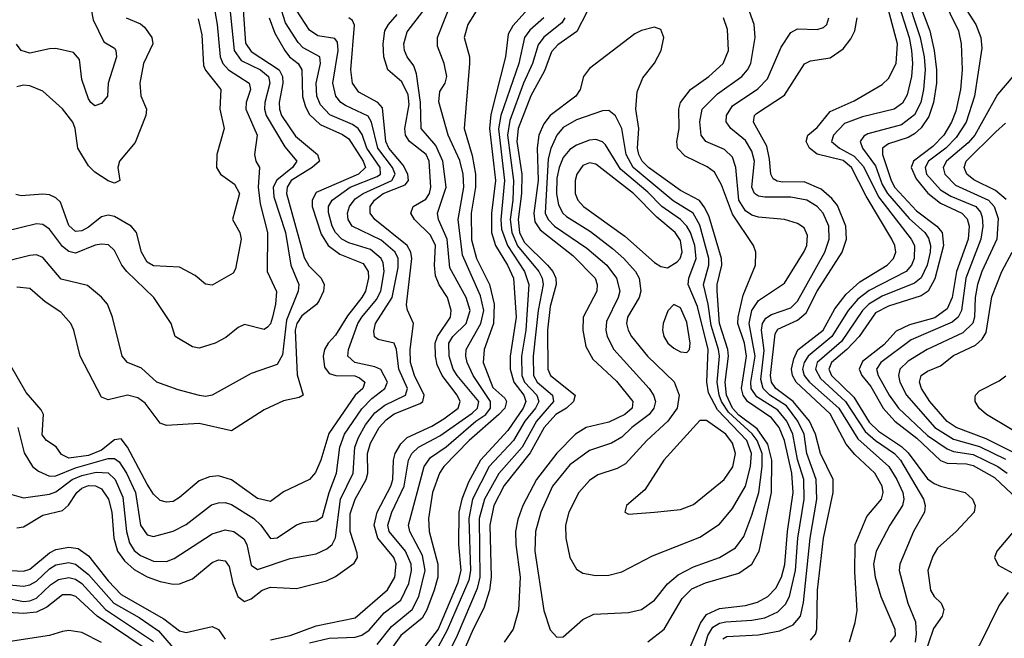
# Model space of a CAD drawing. Header units: inches. Extents: x 884549 to 1028252, y 526810 to 653624.
# Tile 174 of 256: x 933218 to 936246, y 570362 to 572265. Entities that reach past the tile are written whole.
import ezdxf

# ---------------------------------------------------------------- set-up
doc = ezdxf.new("R2010")
doc.units = ezdxf.units.IN
doc.header["$MEASUREMENT"] = 0
doc.layers.add('A9537', color=7, linetype='Continuous')

msp = doc.modelspace()

# ---------------------------------------------------------------- linework, layer by layer
at = {"layer": 'A9537', "color": 5}
for points, elevation in [([(933900.6, 572370), (933912.3, 572192.3), (933930, 572166.5), (934016, 572110), (934026.6, 572090), (934028, 572070), (934016.2, 572010), (934016.9, 571990), (934023.8, 571970), (934066.8, 571906.8), (934134.4, 571850), (934140.1, 571830), (934118, 571810), (934053.3, 571770), (934041.2, 571750), (934038.9, 571730), (934093.2, 571533.2), (934107.7, 571507.7), (934145.7, 571470), (934154.4, 571450), (934152.8, 571430), (934139.1, 571400.9), (934130.9, 571389.1), (934085.9, 571354.1), (934070.7, 571330), (934065.4, 571310), (934072, 571172), (934090, 571109.8), (934077.6, 571102.4), (934030, 571092.2), (933970, 571064.5), (933870, 570999.6), (933770, 571023), (933670, 571016.1), (933650, 571023.7), (933604.7, 571084.7), (933581.5, 571101.5), (933550, 571109.7), (933490, 571095.2), (933470, 571103.5), (933404.2, 571230), (933384.5, 571310), (933375.6, 571330), (933345.1, 571365.1), (933296.4, 571396.4), (933250, 571437.9), (933210, 571442)], 2680), ([(935964.2, 572370), (936016.6, 572230), (936030.5, 572170), (936037.9, 572110), (936037.3, 572070), (936027.9, 572010), (936013.4, 571966.6), (935990, 571931.9), (935970, 571914.1), (935950, 571901.9), (935890, 571882.5), (935871.5, 571870), (935871.1, 571850), (935897.5, 571770), (935909, 571749), (935976.3, 571676.3), (936038, 571630), (936054.4, 571610), (936059.1, 571570), (936032.6, 571467.4), (936011.5, 571430), (935990, 571415.4), (935890, 571383.8), (935850, 571362.6), (935799.5, 571290), (935761.9, 571250), (935714.8, 571210), (935706.5, 571190), (935714.6, 571170), (935783.4, 571103.4), (935830, 571026.9), (935858.9, 570998.9), (935930, 570951.3), (935950, 570932.5), (936010, 570852.8), (936030, 570837.6), (936050, 570829.6), (936125.5, 570810), (936148, 570790), (936155.8, 570770), (936152.8, 570750), (936098, 570690), (936040.9, 570639.1), (936025.8, 570614.2), (936010.4, 570570), (936019.2, 570510), (936030.6, 570490.6), (936051.7, 570470), (936060.4, 570450), (936054.8, 570430), (936028.4, 570391.6), (935997.8, 570302.2)], 2820), ([(936026.7, 572390), (936105.3, 572230), (936113.4, 572190), (936116.3, 572110), (936111.5, 572050), (936096.5, 571983.5), (936083.8, 571950), (936060, 571910), (936025.8, 571874.2), (935966.9, 571830), (935960, 571810), (935974.7, 571774.7), (936010.8, 571730.8), (936050, 571700.1), (936115.8, 571670), (936132.1, 571652.1), (936138, 571630), (936134.6, 571590), (936098.6, 571490), (936085.9, 571410), (936070, 571375.6), (936031.9, 571348.1), (935954.4, 571325.6), (935913.8, 571306.2), (935875.1, 571264.9), (935810, 571213.2), (935799.4, 571190), (935807.4, 571170), (935836, 571136), (935873, 571070), (935909.5, 571030), (935977.3, 570977.3), (936050, 570908.6), (936070, 570900.8), (936130, 570898.5), (936150, 570893.6), (936216.1, 570856.1), (936286.7, 570790)], 2780), ([(933859.4, 572350), (933877.7, 572170), (933899.6, 572139.6), (933959.4, 572110), (933983.8, 572090), (933987.9, 572070), (933972.1, 572010), (933971, 571990), (933976.1, 571970), (934033.3, 571873.3), (934070.4, 571830), (934057.5, 571810), (934008.7, 571771.3), (933997.9, 571750), (934000, 571720), (934036.1, 571610), (934051.9, 571510), (934077.1, 571450), (934074.9, 571430), (934039.1, 571340.9), (934026.3, 571233.7), (934010, 571203.9), (933930, 571176.5), (933810, 571109.9), (933790, 571105.6), (933771.8, 571108.2), (933705.7, 571125.7), (933639.8, 571150), (933592.6, 571192.6), (933549.8, 571210), (933533.8, 571230), (933503.9, 571350), (933488, 571390), (933470, 571411.6), (933427.3, 571447.3), (933346.5, 571466.5), (933290, 571533.6), (933270, 571540.9), (933250, 571539.7), (933150, 571514.5)], 2660), ([(933808.2, 572350), (933825.2, 572250), (933834.9, 572150), (933843.3, 572130), (933860.3, 572110), (933924.4, 572070), (933928.2, 572050), (933914.4, 572010), (933913.7, 571990), (933948.3, 571910), (933940.6, 571850), (933944.2, 571830), (933955.9, 571810), (933952.1, 571750), (933957.9, 571697.9), (933980.8, 571610), (933979.4, 571490), (934008.2, 571428.2), (934005.5, 571390), (933996.1, 571350), (933990, 571329), (933980.7, 571319.3), (933970, 571311.7), (933910, 571327.6), (933890, 571318), (933852.7, 571287.3), (933819.5, 571270), (933770, 571254.8), (933750, 571258.2), (933696.3, 571290), (933684.1, 571330), (933630.6, 571410), (933547.7, 571490), (933532.3, 571510), (933510, 571555), (933491.8, 571571.8), (933470, 571574.6), (933450.9, 571570.9), (933390, 571546.7), (933370, 571551.4), (933350, 571567.5), (933310, 571619.9), (933290, 571634.5), (933270, 571636.6), (933170, 571612.5)], 2640), ([(933428.4, 572350), (933444.3, 572264.3), (933477, 572197), (933510, 572176.9), (933514.2, 572170), (933515.7, 572150), (933490.1, 572070), (933488.4, 572030), (933470, 572006.9), (933450, 572000.2), (933437.7, 572010), (933430, 572021), (933410, 572080.7), (933402.6, 572142.6), (933383.7, 572163.7), (933330, 572175.7), (933310, 572175.5), (933250, 572161.8), (933223.4, 572170), (933209.1, 572189.1)], 2560), ([(935940.7, 572350), (935987.6, 572210), (935999.1, 572150), (936002.1, 572110), (935997.4, 572050), (935988.8, 572010), (935970, 571972.4), (935930, 571941.6), (935826.2, 571913.8), (935813.9, 571906.1), (935803, 571890), (935810.2, 571870), (935850, 571814.8), (935870, 571758.1), (935886.8, 571730), (935953, 571653), (936001.4, 571610), (936012.6, 571592.6), (936018.5, 571570), (936017.9, 571550), (936009.1, 571510), (935990, 571470.8), (935970, 571454.3), (935870, 571413.8), (935829.2, 571390), (935809.7, 571370), (935744.8, 571275.2), (935670.8, 571210), (935665.4, 571190), (935680.9, 571160.9), (935757.5, 571090), (935818.4, 570998.4), (935850.1, 570970.1), (935907.8, 570930), (935926.5, 570910), (935997.9, 570790), (936002.3, 570770), (936000.6, 570750), (935967, 570690), (935924.6, 570590), (935922.3, 570570), (935949.2, 570470), (935972.6, 570412.6), (935975.3, 570375.3), (935972, 570350)], 2840), ([(933213.2, 571010), (933232.2, 570932.2), (933257.4, 570890), (933276, 570876), (933310, 570860.5), (933330, 570861.4), (933390, 570885.8), (933490, 570914.4), (933510, 570914.9), (933524.4, 570904.4), (933546.5, 570870), (933574.5, 570810), (933589.9, 570710), (933610, 570680.4), (933630, 570674.8), (933690, 570691.1), (933730, 570712.1), (933808, 570772), (933830, 570779), (933850, 570779.1), (933870, 570773.1), (933938.4, 570730), (933959.9, 570710), (933990, 570668.6), (934010, 570671), (934070, 570710.4), (934090, 570718), (934130, 570723.4), (934150, 570735.6), (934170, 570810), (934192.9, 570870), (934203.1, 570950), (934217.4, 570990), (934270, 571067.5), (934300.7, 571099.3), (934341, 571130), (934348.9, 571150), (934328.5, 571188.5), (934310, 571196.6), (934249.4, 571210), (934227.5, 571230), (934229, 571250), (934258.3, 571330), (934270, 571350), (934316, 571404), (934328.7, 571430), (934339.3, 571490), (934336.3, 571516.3), (934330, 571530.4), (934297.6, 571557.6), (934230, 571578.1), (934209.4, 571590), (934189.9, 571609.9), (934179.2, 571630), (934167.8, 571672.1), (934168.2, 571690), (934179, 571710), (934234.8, 571750), (934317.9, 571782.1), (934327.8, 571790), (934326.5, 571810), (934285.4, 571870), (934271.6, 571911.6), (934259.4, 571930), (934241.9, 571941.9), (934172.1, 571972.1), (934143.1, 572003.1), (934132.6, 572030), (934130, 572070), (934143.7, 572130), (934141.6, 572150), (934090, 572177.9), (934074.3, 572194.3), (934035.4, 572255.4), (934018.2, 572310)], 2740), ([(934317.5, 570342.5), (934362, 570398), (934425, 570450), (934446, 570490), (934464.9, 570570), (934456.6, 570616.6), (934418.3, 570690), (934413.6, 570710), (934462.2, 570890), (934481.9, 570918.1), (934530, 570951.2), (934620.9, 571030), (934651.9, 571050), (934666.2, 571070), (934665.8, 571090), (934612.8, 571170), (934594, 571210), (934590.1, 571230), (934591, 571250), (934636.3, 571330), (934645.2, 571370), (934635.4, 571415.4), (934580.3, 571540.3), (934566.6, 571650), (934583.6, 571750), (934582.2, 571790), (934571.4, 571831.4), (934536.4, 571910), (934507.6, 572012.4), (934510, 572043.6), (934526.7, 572070), (934532.2, 572090), (934524.1, 572130), (934503.3, 572183.3), (934502.8, 572210), (934550.1, 572330.1)], 2860), ([(934645.2, 572330), (934596.6, 572250), (934585, 572210), (934601.1, 572150), (934601.5, 572130), (934585.3, 571930), (934610, 571847.1), (934619.5, 571790), (934619.8, 571750), (934606.2, 571670), (934607.4, 571587.5), (934623.1, 571530), (934663.4, 571450), (934677.1, 571390), (934675.1, 571330), (934646.8, 571250), (934643.8, 571210), (934672.8, 571132.8), (934710, 571100.2), (934715.7, 571090), (934709.8, 571070), (934691.7, 571050), (934600, 570970), (934523.1, 570890), (934509.3, 570870), (934487.3, 570810), (934475.6, 570730), (934477.7, 570690), (934504.4, 570590), (934504.4, 570550), (934493.1, 570510), (934470.5, 570449.5), (934455.9, 570424.1), (934390.1, 570370), (934331.5, 570288.5)], 2880), ([(935769.4, 570350.6), (935787.3, 570410), (935793.2, 570446.8), (935786, 570566), (935787.2, 570650), (935823.6, 570736.4), (935868, 570790), (935873, 570810), (935870.3, 570829.7), (935847.9, 570870), (935786.7, 570926.7), (935759.3, 570959.3), (935710, 571052), (935606, 571150), (935594.4, 571170), (935591.7, 571190), (935598.3, 571221.7), (935611.3, 571248.7), (935688.8, 571310), (935724.8, 571375.2), (935759.9, 571420.1), (935801.3, 571458.7), (935886, 571510), (935905, 571530), (935912, 571550), (935909.2, 571570), (935899.9, 571590), (935821.5, 571721.5), (935776.2, 571810), (935750, 571831.6), (935670, 571851), (935646.4, 571870), (935636.7, 571890), (935641.6, 571910), (935670, 571933.3), (935710, 571982.3), (935784.6, 572015.4), (935870, 572065.4), (935890, 572083.7), (935913.5, 572130), (935917.1, 572190), (935880.1, 572330)], 2880), ([(935915.8, 572330), (935953, 572210), (935960.6, 572170), (935963.6, 572130), (935960.2, 572090), (935946.9, 572033.1), (935932.5, 572007.5), (935907, 571990), (935810, 571966.4), (935754.7, 571945.3), (935721.2, 571910), (935714.6, 571890), (935739, 571870), (935784.6, 571844.6), (935813.2, 571813.2), (935859.4, 571719.4), (935959.7, 571590), (935969.4, 571570), (935969.1, 571530), (935960.8, 571510), (935944.4, 571490), (935830, 571432.1), (935795.4, 571404.6), (935765.5, 571370), (935715.5, 571290), (935642.6, 571230), (935630.4, 571210), (935625.2, 571190), (935630.8, 571170), (935647.4, 571150), (935736.6, 571070), (935795.8, 570975.8), (935890.5, 570890), (935915.4, 570850), (935933.4, 570810), (935936.8, 570790), (935933.2, 570770), (935894.1, 570710), (935852.2, 570630), (935843.6, 570590), (935849.2, 570550), (935866, 570490), (935909.4, 570390), (935909.9, 570370), (935895.4, 570350)], 2860), ([(936110, 572325), (936158.7, 572250), (936173.7, 572210), (936177.2, 572177.2), (936154.7, 572030), (936128.3, 571950), (936098.1, 571901.9), (936066, 571870), (936013.2, 571830), (936002.7, 571810), (936006.3, 571790), (936050, 571741.8), (936081.4, 571721.4), (936158.1, 571690), (936172.8, 571672.8), (936177.6, 571657.6), (936179.7, 571630), (936173.3, 571590), (936127.1, 571470), (936114.3, 571370), (936103.8, 571350), (936085.7, 571334.3), (935959.8, 571280.2), (935865.8, 571210), (935853.3, 571190), (935858.5, 571170), (935891.9, 571110), (935920.3, 571070), (936010, 570985.6), (936070, 570944.4), (936090, 570936.6), (936150, 570927), (936226.4, 570890), (936254.8, 570870)], 2760), ([(933186.7, 570806.7), (933230, 570793.7), (933310, 570805.2), (933330, 570812.7), (933380.2, 570850), (933410, 570862.8), (933453.3, 570873.3), (933490, 570871.1), (933511.7, 570850), (933536.1, 570796.1), (933547.1, 570690), (933555.8, 570655.8), (933570, 570632.3), (933590, 570616.4), (933630, 570599.3), (933670, 570597.8), (933693.2, 570606.8), (933810, 570683.1), (933850, 570695.9), (933877.1, 570690), (933907.9, 570667.9), (933917.1, 570650), (933930, 570586.8), (933950, 570573.5), (934050, 570607), (934130, 570621.2), (934163.2, 570636.8), (934179.3, 570650), (934190, 570671.3), (934205.3, 570790), (934244.1, 570870), (934248.9, 570950), (934260, 570980), (934281.7, 571018.3), (934310, 571055), (934340.7, 571079.3), (934404.5, 571110), (934411.1, 571130), (934384.4, 571190), (934376.8, 571250), (934370.1, 571270), (934320.6, 571280.6), (934309.4, 571289.4), (934307, 571307), (934312.3, 571330), (934364.1, 571410), (934382.4, 571502.4), (934382.4, 571530), (934372.5, 571550), (934330, 571586.6), (934241, 571630), (934228.8, 571650), (934226.9, 571670), (934232.7, 571690), (934250, 571713.7), (934274.2, 571730), (934362.9, 571770), (934373.4, 571790), (934364.5, 571810), (934319.3, 571870), (934300, 571950), (934290, 571968), (934220.3, 572000.3), (934206, 572010), (934190.1, 572030), (934181, 572070), (934198.1, 572170), (934195.4, 572195.4), (934187, 572207), (934134.8, 572214.8), (934110, 572232.1), (934070, 572293.7)], 2760), ([(933210, 570701.9), (933230, 570704.2), (933290, 570740.3), (933350, 570754.7), (933368.2, 570771.8), (933393.7, 570810), (933410, 570823.4), (933430, 570831.4), (933451.1, 570831.1), (933470, 570821.4), (933491.7, 570790), (933502.1, 570750), (933507.5, 570670), (933519.7, 570630), (933540.3, 570600.3), (933570, 570573.3), (933610, 570551.3), (933650, 570536.7), (933690, 570528.6), (933710, 570529.2), (933750, 570544.8), (933810, 570594.5), (933830, 570603.4), (933850, 570600.5), (933862.4, 570582.4), (933873.7, 570530), (933889.6, 570490), (933910, 570474.8), (933930, 570483.6), (933963.7, 570510), (933990, 570519.4), (934070, 570515.1), (934161.7, 570538.3), (934190, 570551.4), (934246.6, 570593.4), (934257.6, 570610), (934256.6, 570623.4), (934234.4, 570690), (934235, 570745), (934250, 570790), (934283.5, 570850), (934288.4, 570870), (934288.2, 570930), (934297.5, 570962.5), (934324, 571010), (934345.7, 571034.3), (934370, 571051.9), (934450, 571084.1), (934457.8, 571090), (934462.1, 571110), (934432.5, 571170), (934419.6, 571210), (934419.2, 571250), (934429.7, 571329.7), (934410.7, 571370.7), (934408.1, 571388.1), (934423.9, 571530), (934421.2, 571550), (934409.5, 571570), (934310.4, 571650), (934296.1, 571670), (934296.5, 571690), (934309.5, 571710), (934336, 571730), (934403.3, 571756.7), (934413.6, 571770), (934412.1, 571790), (934397.5, 571817.5), (934353.5, 571870), (934344.6, 571890), (934334.1, 571994.1), (934319.4, 572010), (934261.5, 572041.5), (934242.1, 572070), (934236.5, 572110), (934247.8, 572247.8), (934242.2, 572262.2), (934230.9, 572270.9)], 2780), ([(933990, 570357.2), (934050, 570370.8), (934130, 570400.6), (934250, 570425.2), (934348.9, 570511.1), (934371.7, 570550), (934376.3, 570590), (934368.5, 570610), (934319.8, 570670), (934308.7, 570710), (934317.4, 570750), (934359.9, 570830), (934366.2, 570850), (934368.2, 570910), (934373.4, 570930), (934390, 570959.6), (934410, 570979.8), (934485.4, 571014.6), (934522.8, 571037.2), (934566.2, 571070), (934573.3, 571090), (934563.5, 571110), (934517.4, 571170), (934502.6, 571202.6), (934496.6, 571230), (934496.1, 571270), (934502.7, 571290), (934543.4, 571350), (934545.4, 571370), (934533.4, 571410), (934508.7, 571448.7), (934497.3, 571477.3), (934494, 571510), (934496.5, 571570), (934481.4, 571601.4), (934432.9, 571650), (934420.9, 571670), (934427.9, 571690), (934467.6, 571712.4), (934479, 571730), (934482.9, 571750), (934477.3, 571830), (934467.9, 571850), (934416.6, 571890), (934404.8, 571910), (934402.5, 571930), (934416.1, 572003.9), (934413.4, 572033.4), (934393.7, 572073.7), (934350.5, 572110.5), (934337.6, 572150), (934335.8, 572190), (934341.5, 572230), (934352, 572250), (934378.9, 572281.1)], 2820), ([(934110, 570348.2), (934170, 570362.5), (934250, 570365.7), (934270, 570371.2), (934293.2, 570386.8), (934339.4, 570440.6), (934390, 570479.6), (934414.9, 570530), (934423.5, 570570), (934422, 570590), (934404.3, 570630), (934354.1, 570690), (934350.3, 570710), (934363.1, 570750), (934400.9, 570830), (934414.3, 570910), (934424.7, 570930), (934444.3, 570950), (934510, 570985.1), (934610, 571054.1), (934626.1, 571070), (934630, 571090), (934563.3, 571170), (934551.7, 571190), (934538.5, 571230), (934537.6, 571270), (934550.4, 571290), (934590.8, 571330), (934603.4, 571370), (934591.3, 571410), (934541.5, 571501.5), (934533.1, 571590), (934506.4, 571650), (934503.3, 571670), (934530.1, 571750), (934519.7, 571830), (934497.9, 571877.9), (934453.2, 571930), (934451.3, 572010), (934438.5, 572098.5), (934430, 572123), (934410.1, 572150), (934401.6, 572170), (934399.7, 572190), (934410, 572227.9), (934458.2, 572290)], 2840), ([(934782.2, 572297.8), (934734.3, 572245.7), (934720.1, 572219.9), (934712.4, 572150), (934667, 571973), (934662.7, 571930), (934681.4, 571770), (934669.3, 571670), (934669.2, 571610), (934681.1, 571570), (934718.6, 571510), (934736.4, 571470), (934744.8, 571350), (934726.4, 571230), (934727, 571190), (934738.1, 571150), (934768.7, 571110), (934774.3, 571090), (934766.3, 571070), (934719.3, 571000.7), (934635, 570910), (934598.3, 570841.7), (934577.8, 570790), (934568.9, 570750), (934568, 570650), (934575, 570570), (934564.9, 570530), (934504.9, 570390), (934443.9, 570310)], 2920), ([(934963.1, 572290), (934931.2, 572228.8), (934872.6, 572187.4), (934854.1, 572165.9), (934832.5, 572107.5), (934790, 572030.4), (934750.7, 571930), (934746.9, 571890), (934762.5, 571790), (934761.1, 571730), (934751.1, 571650), (934755.6, 571610), (934770, 571580.3), (934841.4, 571510), (934858.2, 571490), (934867, 571470), (934867.5, 571450), (934850, 571382), (934841.8, 571310), (934841.9, 571190), (934850.4, 571170), (934926, 571110), (934921.7, 571090), (934900.1, 571070), (934867.3, 571050), (934831.1, 571010), (934788.1, 570931.9), (934707.8, 570832.2), (934676.6, 570770), (934663.8, 570710), (934667.8, 570550), (934663.2, 570510), (934645.1, 570455), (934612.4, 570390), (934552.7, 570250)], 2980), ([(935306.8, 570273.2), (935334.4, 570370), (935350, 570396.2), (935370, 570408), (935390, 570412.5), (935470, 570417.3), (935510, 570425), (935550, 570443.7), (935573.4, 570466.6), (935585.7, 570490), (935604.2, 570570), (935611.4, 570670), (935630.2, 570790), (935629.3, 570850), (935610, 570911.7), (935596.1, 570990), (935577.4, 571030), (935550, 571063.4), (935484.8, 571104.8), (935467.9, 571130), (935466.9, 571150), (935480.3, 571230), (935460.9, 571330), (935469.7, 571370.3), (935490, 571400.5), (935570, 571453.8), (935630, 571551.3), (935638.7, 571570), (935640.9, 571600.9), (935630, 571624.5), (935610, 571638.3), (935570, 571650.4), (935490, 571657.6), (935470, 571663.8), (935450, 571677.2), (935429.2, 571710), (935420.3, 571810), (935410, 571841.4), (935385.6, 571865.6), (935328.2, 571890), (935313.8, 571910), (935309.6, 571950.4), (935317.1, 571990), (935363.6, 572036.4), (935438.5, 572090), (935456.6, 572110), (935466.7, 572130), (935479.7, 572210), (935477.1, 572250), (935462.4, 572290)], 2960), ([(933985.6, 572270), (934002.8, 572222.8), (934033.7, 572170), (934048, 572150), (934074.4, 572130), (934086.2, 572110), (934088.3, 572028.3), (934097.1, 571997.1), (934110, 571973.3), (934142.5, 571942.5), (934211.3, 571911.3), (934230, 571897.8), (934274.2, 571830), (934281.9, 571810), (934260.4, 571790), (934130, 571733.1), (934117.6, 571710), (934117.4, 571690), (934145.4, 571605.4), (934166.9, 571570), (934203.2, 571543.2), (934274.9, 571514.9), (934290, 571490), (934290.6, 571470.6), (934281.4, 571430), (934270.3, 571410), (934226, 571354), (934190, 571294.5), (934167.1, 571270), (934155.5, 571250), (934151.1, 571230), (934155.9, 571195.9), (934170, 571176.6), (934190.3, 571170.3), (934249.3, 571169.3), (934263.4, 571163.4), (934279.2, 571150), (934274, 571130), (934250, 571109.5), (934168.5, 570991.5), (934144.6, 570910), (934128, 570872), (934110, 570850.7), (934030, 570812.2), (933990, 570783), (933950, 570792.2), (933870, 570849.6), (933830, 570861.9), (933801.7, 570858.3), (933770, 570845.7), (933710, 570794.6), (933690, 570783), (933670, 570780.2), (933650, 570786), (933630, 570805.5), (933610, 570836.3), (933550, 570949.9), (933530, 570975.4), (933510, 570972.4), (933470, 570940.9), (933430, 570923.8), (933370, 570915.6), (933347.1, 570927.1), (933331.1, 570951.1), (933300.9, 570970), (933288, 570988), (933292.1, 571050), (933284.7, 571064.7), (933238.1, 571118.1), (933186.9, 571206.9)], 2720), ([(933767.6, 572267.6), (933778, 572218), (933783.8, 572123.8), (933789.6, 572109.6), (933837.3, 572050), (933834.2, 571990), (933847.6, 571930), (933824.2, 571850), (933823.9, 571810), (933836.1, 571790), (933879.1, 571759.1), (933894, 571730), (933872.5, 571650), (933895.4, 571610), (933899, 571590), (933881.6, 571498.4), (933875, 571485), (933810, 571447.8), (933790, 571451.1), (933758.1, 571478.1), (933710, 571503.9), (933630, 571507.6), (933610, 571518.5), (933592.6, 571550), (933578, 571610), (933560.8, 571630), (933510, 571658.9), (933490, 571663.2), (933470, 571658.4), (933430, 571626.4), (933410, 571615.3), (933390, 571613.7), (933370, 571632), (933343.6, 571703.6), (933330, 571717.2), (933310, 571726.3), (933290, 571728.5), (933222.6, 571722.6), (933207, 571727)], 2620), ([(933545.8, 572270), (933590, 572252.3), (933602, 572242), (933624.7, 572210), (933628.2, 572190), (933599.1, 572130), (933587.7, 572070), (933590.6, 572030.6), (933607.9, 571990), (933605.9, 571970), (933573.3, 571886.7), (933525.2, 571830), (933520.7, 571810), (933526, 571770), (933510, 571761.5), (933490, 571768.6), (933450, 571795.7), (933430, 571815.4), (933397.5, 571870), (933389.4, 571930), (933382.3, 571950), (933350, 571990.7), (933290, 572045.3), (933250, 572061.6), (933230, 572063.7), (933210, 572057.8)], 2580), ([(934830.4, 572270), (934787.4, 572232.6), (934770.4, 572209.6), (934753, 572130), (934697.6, 571970), (934690.6, 571929.4), (934708.9, 571770), (934697.9, 571650), (934700.4, 571620.4), (934718.7, 571570), (934771.1, 571490), (934783.8, 571450), (934774.9, 571310), (934761.2, 571230), (934762.7, 571170), (934770.2, 571150), (934808.1, 571110), (934814.2, 571090), (934804.2, 571070), (934771.8, 571030), (934736.9, 570970), (934662.3, 570890), (934610.8, 570790), (934599.9, 570730), (934605, 570570), (934599.3, 570540.7), (934533.2, 570386.8), (934458.9, 570250)], 2940), ([(934895.1, 572270), (934885, 572255), (934830, 572211.5), (934812.8, 572187.2), (934795.6, 572130), (934767.8, 572070), (934725.2, 571954.8), (934718.4, 571910), (934736.3, 571770), (934735, 571710), (934726.8, 571650), (934731.3, 571610), (934748.8, 571568.8), (934814.7, 571490), (934824.9, 571470), (934827.8, 571450), (934812.8, 571370), (934797.2, 571230), (934798.3, 571170), (934809.4, 571150), (934856.7, 571110), (934859.5, 571090), (934807.1, 571030), (934763.6, 570950), (934691.3, 570868.7), (934647.6, 570790), (934631.2, 570730), (934633.1, 570550), (934625.3, 570514.7), (934563.2, 570370), (934503.7, 570250)], 2960), ([(935150, 570351.4), (935200.3, 570390), (935255.9, 570484.1), (935285.6, 570514.4), (935327.1, 570532.9), (935430, 570562.6), (935469.9, 570590), (935492.5, 570630), (935529.6, 570810), (935531, 570910), (935518.6, 570958.6), (935486, 571006), (935430, 571048.1), (935410.3, 571070), (935392.1, 571110), (935387.9, 571150), (935398.2, 571230), (935396, 571250), (935370.1, 571330), (935363, 571430), (935362.8, 571450), (935377.5, 571510), (935376.8, 571530), (935338, 571658), (935325.6, 571685.6), (935308.4, 571708.4), (935250, 571739.3), (935152.3, 571810), (935132.3, 571830), (935122.2, 571850), (935118.5, 571870), (935121.9, 571930), (935112.7, 571990), (935117.2, 572042.8), (935134.1, 572085.9), (935170, 572131.1), (935191.3, 572170), (935198.6, 572210), (935190, 572234.5), (935170, 572241.5), (935130, 572231.8), (935110, 572221.3), (934970, 572114.5), (934951.6, 572090), (934941.3, 572050), (934928.2, 572030), (934850, 571970.5), (934830, 571944.6), (934814.6, 571910), (934809.9, 571870.1), (934812.9, 571770), (934799, 571670), (934802.6, 571642.6), (934818.8, 571618.8), (934919.7, 571539.7), (934987.7, 571470), (934994.5, 571450), (934992.7, 571430), (934951.2, 571350), (934950.1, 571309.9), (934959, 571259), (934980.9, 571220.9), (935053.1, 571153.2), (935104.2, 571090), (935101.3, 571070), (935079.6, 571050), (935030, 571027), (934959.8, 571010), (934927.5, 570990), (934870, 570931), (934807.8, 570850), (934765.2, 570770), (934750, 570726.8), (934743.4, 570690), (934744.4, 570650), (934757.8, 570550), (934751.9, 570448.1), (934735.5, 570390), (934708.3, 570350)], 3020), ([(935270, 570311.4), (935311.6, 570408.4), (935330, 570434.8), (935370, 570453.4), (935450, 570462.9), (935487.1, 570472.9), (935518.5, 570490), (935543.8, 570516.2), (935560.6, 570550), (935571.1, 570588.9), (935579.4, 570690), (935596.5, 570810), (935592.6, 570870), (935570.1, 570970), (935553.4, 571010), (935530, 571039.6), (935456.1, 571090), (935443, 571110), (935437.8, 571130), (935453.2, 571230), (935446.6, 571270), (935426.4, 571330), (935427.1, 571350), (935442.6, 571417.4), (935480.9, 571510), (935482.4, 571550), (935475.1, 571570), (935410, 571666.4), (935376.7, 571756.7), (935355.2, 571795.2), (935331.9, 571811.9), (935265.1, 571845.1), (935240.6, 571870), (935239.4, 571890), (935246.5, 571930), (935244.9, 571990), (935250.6, 572010), (935281.1, 572050), (935337.3, 572090), (935381.7, 572130), (935398.2, 572170), (935394.8, 572234.8), (935382.6, 572270)], 2980), ([(935380, 570360), (935392.4, 570367.6), (935490, 570372), (935555.6, 570384.4), (935596.9, 570403.1), (935619.4, 570430), (935628.5, 570471.5), (935648.6, 570670), (935669.4, 570790), (935667.9, 570850), (935638.2, 570930), (935630, 570990), (935611.4, 571030), (935576.6, 571076.6), (935524.6, 571110), (935504.1, 571130), (935497.7, 571157.7), (935507.5, 571247.5), (935498.9, 571310), (935502.1, 571330), (935513.1, 571346.9), (935530, 571357.7), (935590, 571378.6), (935610, 571398.4), (935694.1, 571550), (935707.1, 571590), (935706.1, 571630), (935688.5, 571670), (935670, 571690.6), (935638.8, 571710), (935590, 571719.3), (935510, 571718.4), (935490, 571721.7), (935478, 571730), (935470, 571750), (935477.3, 571830), (935470, 571860.6), (935450, 571892.9), (935405.2, 571930), (935390.4, 571950.4), (935391.6, 571970), (935410, 572000.1), (935487.9, 572052.1), (935517.4, 572082.6), (935559.8, 572180.2), (935590, 572225.2), (935610, 572236.5), (935670, 572235), (935690, 572240.6), (935700.3, 572250), (935706, 572270)], 2940), ([(935650, 570355.7), (935665.2, 570374.8), (935669.7, 570390.3), (935671.3, 570510), (935690.4, 570670), (935719.4, 570810), (935719.5, 570850), (935680.5, 570930), (935665.3, 570990), (935647.2, 571030), (935596.3, 571090), (935543.2, 571130), (935529.8, 571150), (935527.4, 571170), (935541.5, 571298.5), (935550, 571312.4), (935610, 571340.2), (935636.6, 571363.4), (935670, 571430.1), (935747.7, 571550), (935760.4, 571590), (935758.6, 571630), (935732.7, 571692.7), (935715.1, 571715.1), (935683.2, 571743.2), (935630, 571766.3), (935565.4, 571765.4), (935547.6, 571767.6), (935535.2, 571775.2), (935527.9, 571790), (935524.4, 571835.6), (935515.4, 571875.4), (935474.5, 571950), (935477.8, 571970), (935484.3, 571975.7), (935570, 572032.9), (935631.4, 572128.6), (935650, 572138.7), (935710, 572147.2), (935750, 572175.2), (935774.3, 572205.7), (935786.4, 572230), (935793.5, 572270)], 2920), ([(936272.1, 572090), (936224.9, 572035.1), (936155.3, 571910), (936134.4, 571885.6), (936068.5, 571830), (936058.3, 571810), (936063.5, 571790), (936095.7, 571755.7), (936197, 571710), (936215, 571690), (936226.6, 571653.4), (936222.9, 571590), (936176.8, 571490), (936163.5, 571450), (936156.6, 571410), (936154, 571350), (936148.6, 571331.4), (936118.6, 571301.4), (936008.7, 571250), (935950, 571214.6), (935924.2, 571190), (935920.4, 571170), (935924.3, 571150), (935945.1, 571110), (936032.2, 571010), (936090, 570974.7), (936170, 570951.9), (936250, 570913.1)], 2740), ([(936251.6, 571711.6), (936219.2, 571739.2), (936152, 571772), (936131.1, 571790), (936122.4, 571810), (936128.4, 571830), (936220, 571920), (936250, 571946.2)], 2720), ([(936270, 570935.2), (936190, 570975.7), (936097.6, 571010), (936070, 571028.4), (936017.3, 571090), (935991.2, 571130), (935985.3, 571150), (935990, 571170.1), (936010, 571183.3), (936050, 571199.7), (936090, 571231.3), (936156.9, 571263.1), (936178.3, 571281.7), (936190, 571302), (936207.8, 571412.2), (936238.1, 571490), (936270.5, 571550)], 2720), ([(936270, 571002.7), (936191.2, 571050), (936168.9, 571070), (936156.6, 571090), (936156.5, 571103.5), (936156.9, 571110), (936170, 571122.8), (936230, 571153.6), (936250.5, 571169.6)], 2680), ([(936290.7, 570710), (936222.4, 570630), (936215.7, 570610), (936226.8, 570586.8), (936295.1, 570550)], 2780), ([(933171.7, 570571.7), (933230, 570568.8), (933250, 570574.4), (933310, 570624.6), (933330, 570634.8), (933370, 570642.5), (933398, 570638), (933430, 570615.3), (933490, 570539), (933530, 570496.9), (933661.8, 570421.8), (933710, 570384.8), (933730, 570379.6), (933810, 570398.4), (933830, 570388.5), (933850, 570359.6)], 2820), ([(933131.7, 570531.7), (933230, 570522.2), (933250, 570525.8), (933270, 570537.4), (933310, 570575.3), (933330, 570587.7), (933370, 570594.5), (933390, 570589.5), (933430, 570558.1), (933507.9, 570470), (933585.4, 570425.4), (933644.8, 570384.8), (933690, 570332.6)], 2840), ([(933170, 570487.6), (933230, 570475.5), (933250, 570477), (933270, 570485.1), (933313.4, 570526.6), (933337.4, 570542.6), (933370, 570549), (933390, 570543.3), (933410, 570530), (933481.9, 570450), (933630, 570351.5)], 2860), ([(933604.3, 570330), (933457.1, 570430), (933390.7, 570490), (933376, 570496), (933350, 570495.4), (933302, 570458), (933270, 570442.6), (933230, 570437.7), (933150, 570443.4)], 2880), ([(936257.7, 570502.3), (936230, 570463.5), (936170, 570340.3), (936150, 570321.6), (936090, 570290.1), (936063.2, 570236.8), (936029.9, 570210), (936022.3, 570197.7), (936019.4, 570170), (936036.8, 570110), (936036.5, 570090), (936029.9, 570070), (936010, 570046.6), (935942.8, 570017.2), (935932.9, 570007.1), (935930.3, 570000)], 2780), ([(933470, 570348.7), (933410, 570379.5), (933370, 570385.7), (933350, 570382.9), (933310, 570370.6), (933170, 570348.9)], 2920)]:
    msp.add_lwpolyline(points, dxfattribs=dict(at, elevation=elevation))
for points, elevation in [([(935030, 571985), (935010, 571983.9), (934930, 571957), (934890, 571933.1), (934870, 571909.3), (934851.1, 571868.8), (934843.3, 571836.7), (934833.8, 571670), (934843.1, 571650), (934863.1, 571630), (934962.4, 571562.4), (935023.6, 571510), (935053.9, 571470), (935063.6, 571430), (935058.4, 571410), (935023.2, 571336.8), (935020.9, 571310), (935024.6, 571290), (935045.3, 571250), (935153.6, 571130), (935166.8, 571110), (935173.1, 571090), (935168.6, 571070), (935154, 571050), (935100.5, 571010), (935070, 570980.6), (935038.2, 570961.8), (934970, 570939.7), (934910, 570895.1), (934857.2, 570830), (934821, 570750), (934804.7, 570690), (934802.5, 570630), (934830, 570447.3), (934850, 570388), (934870, 570364.9), (934890, 570366), (934950, 570419.8), (934983.6, 570436.4), (935090, 570441.2), (935130, 570450.1), (935170, 570479.4), (935210.2, 570529.8), (935242.8, 570557.2), (935290, 570581.2), (935370, 570610.1), (935419.6, 570640.4), (935445.5, 570674.5), (935470, 570740.2), (935491.2, 570810), (935501.2, 570890), (935501.7, 570930), (935486.2, 570970), (935470.4, 570990.4), (935397.5, 571057.5), (935376.3, 571090), (935369, 571110), (935362.7, 571150), (935370.1, 571229.9), (935367.5, 571250), (935344.2, 571324.2), (935335.8, 571390), (935321.5, 571450), (935337.4, 571510), (935337.8, 571530), (935310, 571633.1), (935289.3, 571670), (935227.9, 571707.9), (935105.1, 571810), (935082.8, 571850), (935070, 571930), (935050, 571969.2)], 3040), ([(934990, 571895.8), (934970, 571893.7), (934930, 571878.6), (934910, 571865.9), (934890, 571841.1), (934876.7, 571810), (934870, 571776.9), (934869, 571729), (934875, 571695), (934888.5, 571670), (934899.8, 571659.8), (934973.2, 571613.2), (935040.8, 571560.8), (935076.4, 571530), (935112.3, 571490), (935123.4, 571470), (935128.1, 571430), (935122.7, 571410), (935087.1, 571350), (935084.7, 571330), (935089, 571310), (935099.9, 571290), (935148.4, 571230), (935230.6, 571150.6), (935246.5, 571110), (935240.4, 571070), (935211.3, 571030), (935147, 570970), (935081.2, 570898.8), (935055.5, 570884.5), (934995.7, 570864.3), (934970, 570847.5), (934938.1, 570810), (934907, 570750), (934897, 570710), (934897.2, 570670), (934910.2, 570610), (934930, 570574.3), (934950, 570562.5), (934990, 570554.6), (935030, 570556.4), (935070, 570566.3), (935164.3, 570615.7), (935310, 570672.9), (935370, 570713.1), (935410, 570761.4), (935450, 570829.5), (935465, 570890), (935468.5, 570930), (935454.1, 570970), (935364.2, 571064.2), (935336.8, 571116.8), (935331.7, 571150), (935335.1, 571250), (935302.1, 571382.1), (935274.3, 571450), (935275.7, 571470), (935298.4, 571530), (935294.2, 571570), (935280.7, 571610), (935269.7, 571629.7), (935250, 571649.7), (935192.9, 571690), (935150, 571734.7), (935065.4, 571805.4), (935019.8, 571879.8), (935010, 571889.5)], 3060), ([(934970, 571824.8), (934950, 571816.4), (934931.1, 571790), (934926.1, 571770), (934926, 571730), (934934.4, 571710), (934952.1, 571690), (935078.6, 571598.6), (935170, 571517.4), (935190, 571505.4), (935210, 571501.8), (935239.8, 571520.2), (935249.4, 571530.6), (935255.8, 571550), (935250, 571585.9), (935233.8, 571610), (935177.5, 571657.5), (935105.9, 571730), (934990, 571819.9)], 3080), ([(935230, 571388.9), (935211.1, 571368.9), (935197.1, 571330), (935194.7, 571310), (935198.8, 571290), (935210.9, 571270), (935230, 571253.9), (935250, 571243.1), (935270, 571240.6), (935277.6, 571250), (935280.3, 571270), (935270, 571334.7), (935250, 571378.1)], 3080), ([(935330, 571032.3), (935310, 571032.2), (935198.7, 570910), (935141, 570819), (935083.8, 570770), (935078.8, 570750), (935090, 570743.8), (935170, 570749.3), (935250, 570758.4), (935290, 570773.5), (935385, 570850), (935411.2, 570888.8), (935419.6, 570930), (935410, 570961.9), (935389.4, 570990)], 3080)]:
    msp.add_lwpolyline(points, close=True, dxfattribs=dict(at, elevation=elevation))

doc.saveas('drawing.dxf')
